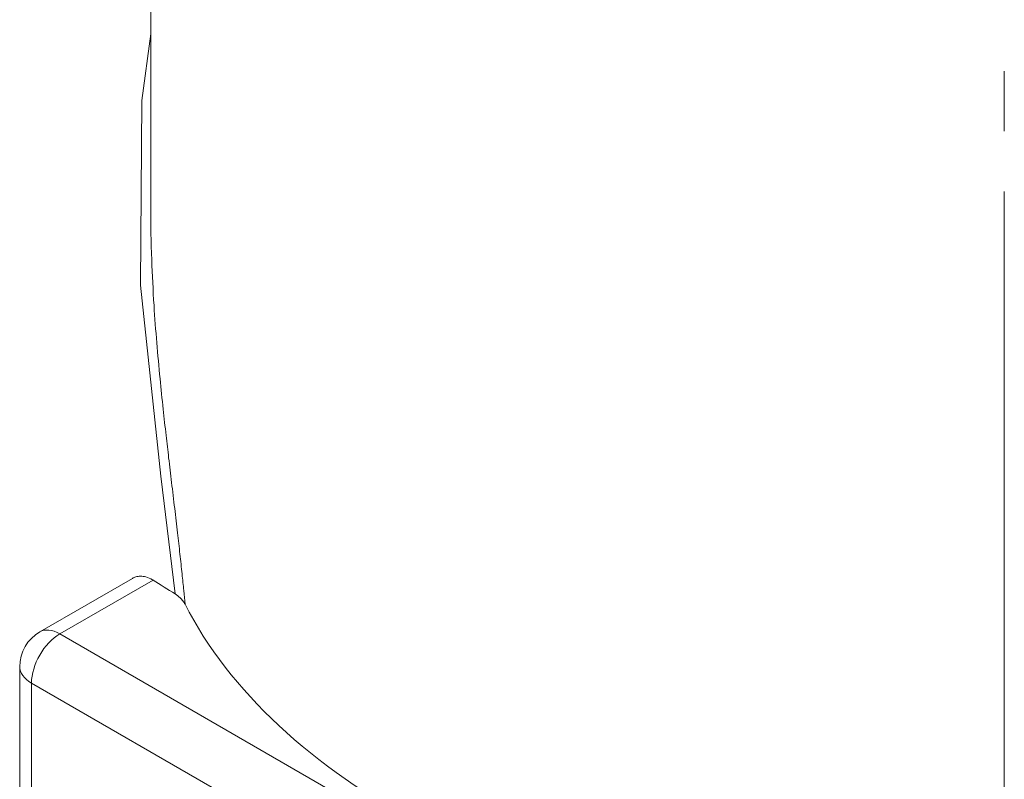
# Model space of a CAD drawing. Header units: millimetres. Extents: x 0 to 594, y 0 to 420.
# Tile 13 of 20: x 478 to 502, y 230 to 249. Entities that reach past the tile are written whole.
import ezdxf

# ---------------------------------------------------------------- set-up
doc = ezdxf.new("R2010")
doc.units = ezdxf.units.MM
doc.linetypes.add('K5LT_AXLED', pattern=[25.807274, 21.307274, -1.5, 1.5, -1.5])
doc.linetypes.add('K5LT_THIN', pattern=[0])
doc.layers.add('Системный слой (1)', color=7, linetype='Continuous', true_color=0x6c6c6c)

# ---------------------------------------------------------------- blocks, each defined once
blk = doc.blocks.new('U124')
at = {"layer": 'Системный слой (1)', "color": 7, "linetype": 'K5LT_THIN', "lineweight": 18, "true_color": 0xffffff}
blk.add_line((481.002, 244.002), (481.002, 261.246), dxfattribs=at)
blk = doc.blocks.new('U169')
at = {"layer": 'Системный слой (1)', "color": 7, "linetype": 'K5LT_THIN', "lineweight": 18, "true_color": 0xffffff}
for p, q in [((481.002, 248.317), (480.781, 246.661)), ((480.781, 246.661), (480.744, 242.066)), ((480.744, 242.066), (481.253, 237.308)), ((481.253, 237.308), (481.609, 234.376))]:
    blk.add_line(p, q, dxfattribs=at)

msp = doc.modelspace()

# ---------------------------------------------------------------- linework, layer by layer
at = {"layer": 'Системный слой (1)', "color": 30, "linetype": 'K5LT_AXLED', "lineweight": 18, "true_color": 0xff8000}
msp.add_line((502.2516, 171.4723), (502.2516, 271.5814), dxfattribs=at)
at = {"layer": 'Системный слой (1)', "color": 7, "linetype": 'K5LT_THIN', "lineweight": 18, "true_color": 0xffffff}
for p, q in [((481.0016, 244.0023), (481.0016, 244.0028)), ((480.5477, 234.7644), (478.2403, 233.4322)), ((481.0599, 234.7219), (478.7403, 233.3827)), ((495.0038, 223.993), (478.7403, 233.3827)), ((477.7403, 232.5662), (477.7403, 205.6218)), ((494.2967, 222.7683), (478.0332, 232.158)), ((478.0332, 232.158), (478.0332, 205.2136))]:
    msp.add_line(p, q, dxfattribs=at)
msp.add_arc((478.7403, 232.5662), 1, 120, 180, dxfattribs=at)
for centre, major_axis, ratio, start_param, end_param in [((502.9451, 237.1669), (52.5462, -28.2725), 0.2202636, 4.403946, 4.4153182), ((502.2516, 237.5673), (-21.25, 0), 0.5773503, 0.2846242, 1.3572337), ((478.7403, 232.5662), (0.5, 0.866), 0.5773503, 0.7853982, 2.3561945), ((478.7403, 232.5662), (-0.5, 0.866), 0.5773503, 5.4977871, 6.2831853), ((478.7403, 232.5662), (-1, 0), 0.5773503, 0, 0.7853982)]:
    msp.add_ellipse(centre, major_axis=major_axis, ratio=ratio, start_param=start_param, end_param=end_param, dxfattribs=at)
for points, knots in [([(481.0016, 244.0023), (481.0016, 243.5695), (481.0176, 242.7588), (481.0758, 241.6323), (481.1492, 240.6443), (481.2277, 239.7821), (481.3072, 239.0117), (481.3803, 238.3536), (481.4508, 237.7459), (481.5228, 237.1399), (481.5974, 236.5157), (481.6675, 235.9208), (481.7293, 235.3773), (481.781, 234.8987), (481.823, 234.4831), (481.8464, 234.2338), (481.8565, 234.1222)], [0, 0, 0, 0, 2.2927635, 4.2645786, 5.8617364, 7.3956161, 8.6906118, 9.8004322, 10.7467243, 11.7869501, 12.8887622, 13.9272431, 14.830106, 15.6837874, 16.4070854, 17, 17, 17, 17]), ([(480.5477, 234.7644), (480.5731, 234.7791), (480.637, 234.8074), (480.7487, 234.8255), (480.89, 234.8073), (480.9955, 234.7616), (481.0545, 234.7253), (481.0599, 234.7219)], [0, 0, 0, 0, 1.3909602, 3.3286951, 5.3348666, 7.758154, 8, 8, 8, 8]), ([(481.6091, 234.3758), (481.6557, 234.3465), (481.7281, 234.2914), (481.8076, 234.2047), (481.8425, 234.15), (481.8565, 234.1222)], [0, 0, 0, 0, 2.4351918, 4.223738, 6, 6, 6, 6])]:
    msp.add_open_spline(points, degree=3, knots=knots, dxfattribs=at)

# ---------------------------------------------------------------- block references
at = {"layer": 'Системный слой (1)'}
for name in ['U124', 'U169']:
    msp.add_blockref(name, (0, 0), dxfattribs=at)

doc.saveas('drawing.dxf')
